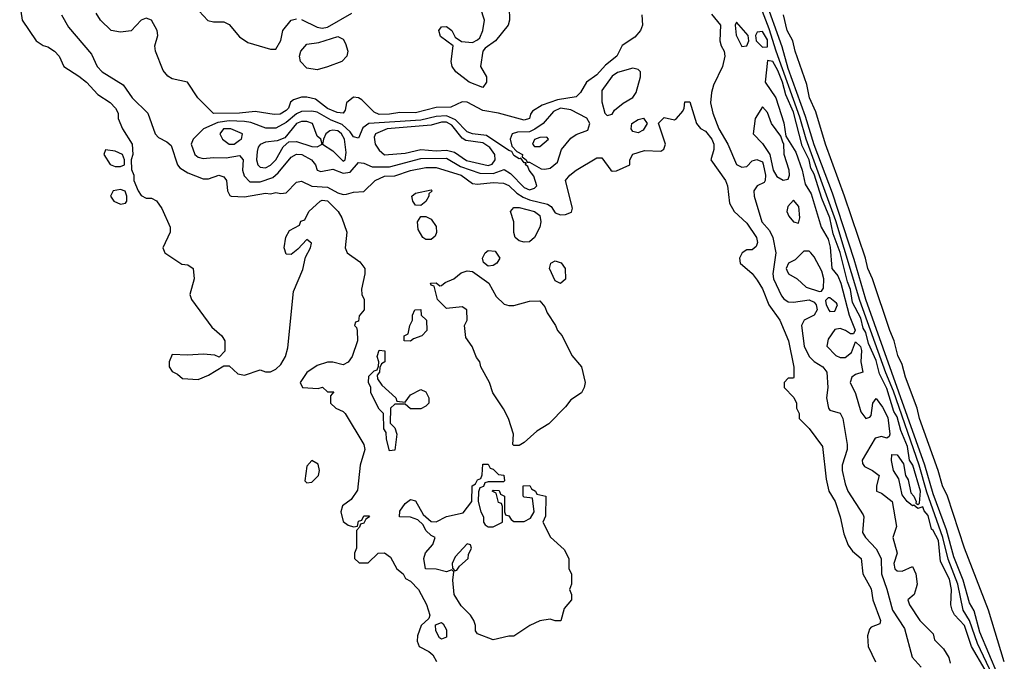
# Model space of a CAD drawing. Header units: inches. Extents: x 2792272 to 2951639, y 860504 to 1033803.
# Tile 159 of 209: x 2943341 to 2947144, y 930672 to 933151. Entities that reach past the tile are written whole.
import ezdxf

# ---------------------------------------------------------------- set-up
doc = ezdxf.new("R2010")
doc.units = ezdxf.units.IN
doc.header["$MEASUREMENT"] = 0
doc.layers.add('C9943', color=7, linetype='Continuous')

msp = doc.modelspace()

# ---------------------------------------------------------------- linework, layer by layer
at = {"layer": 'C9943', "color": 4}
for points, elevation in [([(2947098.4, 930618.4), (2947041.2, 930741.2), (2947010, 930829.7), (2946985.3, 930870), (2946964.6, 930970), (2946927.5, 931067.5), (2946906.6, 931150), (2946845.3, 931325.3), (2946814.9, 931430), (2946716.2, 931716.2), (2946686.8, 931786.8), (2946586.5, 932066.5), (2946493.7, 932373.7), (2946378.9, 932690), (2946354.7, 932774.7), (2946262.8, 933030), (2946236.5, 933116.5), (2946142, 933362)], 12), ([(2945230.7, 933249.3), (2945233.4, 933150), (2945227.7, 933130), (2945179.1, 933070), (2945138.8, 933041.2), (2945130.4, 933029.6), (2945120.7, 932970), (2945144.7, 932930), (2945144.7, 932910), (2945130, 932889.3), (2945077.2, 932910), (2945025.1, 932950), (2945011.6, 932970), (2945007.8, 932990), (2945015.3, 933050), (2944966, 933086), (2944959.5, 933110), (2944970, 933124), (2944990, 933125.5), (2945010.5, 933110), (2945023.8, 933083.8), (2945047.1, 933067.1), (2945090, 933063), (2945110, 933073.4), (2945118.3, 933081.7), (2945129.7, 933110), (2945136.4, 933150), (2945104.2, 933250)], 4), ([(2943341, 933210), (2943351, 933150), (2943404.7, 933070), (2943431.1, 933051.1), (2943450, 933046), (2943476, 933030), (2943494, 933010), (2943511.3, 932970), (2943570, 932933.4), (2943598.8, 932910), (2943642.8, 932862.8), (2943690, 932831.3), (2943711.3, 932810), (2943722, 932790), (2943722, 932770), (2943738, 932730), (2943776, 932670), (2943778, 932630), (2943771.3, 932610), (2943772.7, 932572.7), (2943782, 932550), (2943782, 932530), (2943798, 932490), (2943810, 932472), (2943830, 932462), (2943850, 932462), (2943870, 932452), (2943890, 932422), (2943922, 932350), (2943922, 932330), (2943894, 932270), (2943902, 932250), (2943966.8, 932206.8), (2943990, 932204.7), (2944011, 932190), (2944014.8, 932150), (2943998, 932090), (2944004.7, 932070), (2944083.5, 931963.5), (2944122, 931930), (2944134, 931910), (2944134, 931870), (2944112, 931848), (2944095.3, 931855.3), (2944050, 931859), (2943990, 931855.3), (2943930, 931858), (2943918, 931830), (2943918, 931810), (2943930, 931792), (2943950, 931782), (2943970, 931764.7), (2944030, 931761), (2944070, 931778), (2944130, 931814), (2944150, 931814), (2944183.6, 931783.6), (2944210, 931778), (2944270, 931798), (2944290, 931791.3), (2944310, 931791), (2944330, 931800.7), (2944350, 931819.3), (2944368.2, 931850), (2944376.5, 931883.5), (2944399, 932101), (2944434.5, 932185.5), (2944445.6, 932234.4), (2944464, 932270), (2944468, 932288), (2944450, 932302), (2944415.9, 932264.1), (2944390, 932244), (2944370, 932246), (2944362, 932270), (2944368.9, 932311.1), (2944383.1, 932336.9), (2944422, 932358), (2944427.3, 932372.7), (2944442, 932378), (2944458, 932410), (2944501.2, 932450), (2944510, 932454), (2944530, 932452), (2944571, 932410), (2944585.4, 932385.4), (2944604.7, 932330), (2944598, 932270), (2944606, 932250), (2944655.2, 932215.2), (2944674, 932190), (2944674.8, 932170), (2944661, 932110), (2944662, 932090), (2944671.3, 932070), (2944671.3, 932030), (2944652.7, 932007.3), (2944650, 931986), (2944638, 931982), (2944634, 931970), (2944642, 931962), (2944644.7, 931950), (2944646, 931910), (2944624.7, 931850), (2944610, 931828), (2944590, 931818), (2944550, 931828), (2944530, 931828), (2944490, 931815.3), (2944450, 931788.7), (2944424.7, 931750), (2944434, 931730), (2944494, 931726), (2944511.3, 931731.3), (2944530, 931714), (2944554, 931714), (2944542, 931698), (2944542, 931670), (2944562, 931650), (2944590, 931638), (2944598, 931630), (2944670.8, 931510), (2944674.8, 931490), (2944656, 931430), (2944646.4, 931333.6), (2944622, 931298), (2944587.5, 931272.5), (2944581, 931250), (2944590, 931212), (2944610, 931198), (2944630, 931192), (2944646, 931194), (2944650, 931214), (2944662, 931218), (2944670, 931234), (2944690, 931234), (2944692, 931230), (2944678, 931222), (2944670, 931206), (2944658, 931202), (2944654, 931190), (2944642, 931178), (2944642, 931110), (2944634, 931090), (2944634, 931070), (2944652.7, 931052.7), (2944687.3, 931052.7), (2944726, 931090), (2944750, 931091.3), (2944774, 931074), (2944798, 931030), (2944822, 931010), (2944831.6, 930991.6), (2944850, 930982), (2944882, 930950), (2944912, 930892), (2944924.7, 930850), (2944922, 930838), (2944892, 930810), (2944878, 930770), (2944876, 930750), (2944884.7, 930730), (2944922, 930710), (2944936.9, 930696.9), (2944951.6, 930671.6)], 4), ([(2944000.3, 933220.3), (2944068.3, 933148.3), (2944090, 933143), (2944130, 933143), (2944150, 933133.4), (2944190, 933084.9), (2944222.8, 933062.8), (2944310, 933037.3), (2944330, 933038), (2944349.6, 933070.4), (2944357.4, 933110), (2944390, 933149.1), (2944410, 933154.1)], 8), ([(2947119.8, 930619.8), (2947050, 930785.1), (2947027.6, 930867.6), (2947010, 930898), (2946985.9, 930985.9), (2946950, 931076), (2946920.5, 931180.5), (2946870, 931318.7), (2946837.8, 931430), (2946610, 932069.6), (2946564.7, 932224.7), (2946480.8, 932480.8), (2946410, 932667.8), (2946376.7, 932776.7), (2946310, 932962.9), (2946286.2, 933046.2), (2946218.7, 933238.7)], 8), ([(2943503, 933170), (2943530, 933122.8), (2943618.8, 933018.8), (2943640.5, 932970), (2943659.1, 932950), (2943740.3, 932900.3), (2943775.8, 932850), (2943836.5, 932790), (2943864.9, 932710), (2943876.7, 932696.7), (2943910, 932679.5), (2943925.8, 932665.8), (2943950, 932590.8), (2943959.2, 932579.2), (2943990, 932559.3), (2944050, 932536.4), (2944070, 932536.4), (2944110, 932550.4), (2944130, 932544), (2944139.3, 932530), (2944143.8, 932490), (2944152.4, 932472.4), (2944158, 932470), (2944210, 932467.1), (2944290, 932480.9), (2944310, 932478.7), (2944330, 932483.1), (2944350, 932479.3), (2944370, 932483), (2944410, 932524), (2944430, 932527.7), (2944470, 932508.5), (2944530, 932504.7), (2944570, 932482.3), (2944590, 932475.8), (2944603.3, 932476.7), (2944630, 932484.9), (2944670, 932488), (2944713.6, 932530), (2944750, 932546.7), (2944790, 932547.8), (2944850, 932569.2), (2944910, 932579.7), (2944950, 932580.8), (2945046, 932550), (2945090, 932517.8), (2945110, 932515.8), (2945170, 932522.6), (2945210, 932520.2), (2945230, 932510.2), (2945261.2, 932481.2), (2945285.7, 932465.7), (2945310, 932455.6), (2945379.2, 932439.2), (2945394, 932430), (2945410, 932404.7), (2945430, 932398), (2945450, 932398.8), (2945472.3, 932407.7), (2945476.5, 932423.5), (2945449.4, 932530), (2945466, 932550), (2945490, 932570.3), (2945570, 932617.3), (2945590, 932618), (2945624.7, 932570), (2945630, 932566), (2945646.8, 932566.8), (2945698, 932590), (2945698, 932610), (2945710, 932631.3), (2945754.6, 932645.4), (2945817.2, 932642.8), (2945828.9, 932651.1), (2945835.3, 932670), (2945808.4, 932751.6), (2945830, 932774), (2945870, 932764.7), (2945878, 932770), (2945902, 932798), (2945908, 932810), (2945910, 932834), (2945930, 932834), (2945954.8, 932750), (2945970.5, 932730.5), (2945990, 932720.7), (2946014, 932690), (2946022, 932670), (2946022.8, 932650), (2946011, 932610), (2946067.7, 932530), (2946074.9, 932510), (2946082.8, 932442.8), (2946101, 932410), (2946150, 932364.9), (2946186.8, 932310), (2946190.6, 932290), (2946185.4, 932274.6), (2946170, 932262), (2946150, 932262), (2946132, 932250), (2946122, 932230), (2946124.7, 932210), (2946170.7, 932170.7), (2946190, 932144.7), (2946210, 932111.3), (2946234.9, 932050), (2946277.1, 931990), (2946310.4, 931910), (2946330.9, 931809.1), (2946332, 931770), (2946330, 931766), (2946310, 931766), (2946294, 931750), (2946294, 931730), (2946331.6, 931691.6), (2946342, 931670), (2946342, 931650), (2946352, 931630), (2946352, 931610), (2946390, 931571.3), (2946442, 931502), (2946456.3, 931376.3), (2946466, 931330), (2946490.4, 931290), (2946510.5, 931230), (2946524.4, 931164.4), (2946540.7, 931120.7), (2946558, 931098), (2946591, 931070), (2946598, 931010), (2946630, 930952), (2946636.3, 930910), (2946666, 930830), (2946663.6, 930816.4), (2946630, 930804), (2946623.4, 930796.6), (2946616.4, 930770), (2946618, 930730), (2946647.3, 930670)], 8), ([(2945744, 933170), (2945747.3, 933130), (2945738.8, 933110), (2945716.7, 933083.3), (2945668, 933052), (2945648, 933010), (2945604.4, 932975.6), (2945570, 932938.4), (2945530.7, 932910), (2945506.8, 932870), (2945490, 932853.2), (2945418, 932842), (2945359.5, 932820.5), (2945322.5, 932797.5), (2945313.7, 932786.3), (2945310, 932769.4), (2945290, 932763.7), (2945190, 932790.8), (2945130, 932800.5), (2945070, 932832.3), (2945050, 932834), (2945006.8, 932813.2), (2944950, 932811.6), (2944870, 932791.5), (2944810, 932793), (2944770, 932786), (2944730, 932785.5), (2944710, 932794), (2944662.3, 932842.3), (2944650, 932849.6), (2944630, 932851.8), (2944604, 932830), (2944598, 932802), (2944590.3, 932789.7), (2944566.8, 932793.2), (2944530, 932807.7), (2944484, 932844), (2944450, 932852), (2944430, 932851.6), (2944398.7, 932841.3), (2944387.1, 932832.9), (2944378.9, 932810), (2944370, 932800.5), (2944346.6, 932786.6), (2944324.6, 932784.6), (2944250, 932796.9), (2944190.2, 932789.8), (2944090, 932788.6), (2944029.5, 932850), (2943988.7, 932910), (2943930, 932922.7), (2943913.4, 932933.4), (2943895.6, 932955.6), (2943865.2, 933030), (2943862.7, 933050), (2943875.1, 933090), (2943872.3, 933110), (2943850, 933149.2), (2943830, 933157.2), (2943810, 933149.2), (2943771.7, 933108.3), (2943730, 933102.6), (2943694, 933110), (2943653.2, 933150), (2943637, 933177)], 8), ([(2944430, 933151.6), (2944490, 933122.8), (2944510, 933119.1), (2944530, 933122.4), (2944624, 933176)], 8), ([(2946013.1, 933173.1), (2946048.2, 933130), (2946046, 933070), (2946050.6, 933050), (2946062, 933030), (2946064.9, 933010), (2946056.3, 932970), (2946021.4, 932898.6), (2946012.9, 932870), (2946009, 932830), (2946018, 932790), (2946041.8, 932730), (2946076, 932670), (2946110, 932591.3), (2946130, 932581), (2946150, 932584.7), (2946170, 932606), (2946189, 932611), (2946210, 932601.6), (2946213.5, 932593.5), (2946221.7, 932550), (2946220.7, 932530), (2946217.1, 932522.9), (2946190, 932509), (2946181.6, 932498.4), (2946177.3, 932490), (2946178, 932470), (2946207.4, 932370), (2946237, 932337), (2946250.2, 932310.2), (2946262.3, 932250), (2946250.2, 932170), (2946253.4, 932150), (2946284.1, 932084.1), (2946292.4, 932072.4), (2946310, 932061.7), (2946330, 932060.2), (2946390, 932068.8), (2946410, 932060.3), (2946417.3, 932050), (2946421.1, 932030), (2946410.5, 932010), (2946370.7, 931990), (2946361.6, 931970), (2946371.8, 931890), (2946390.4, 931850), (2946410, 931830.4), (2946443, 931810), (2946459.1, 931790), (2946463, 931730), (2946458, 931690), (2946464.9, 931650), (2946470, 931642.8), (2946510, 931630.8), (2946520.7, 931610), (2946537.6, 931510), (2946537.6, 931490), (2946518.3, 931430), (2946518.3, 931410), (2946530, 931358), (2946539.5, 931330), (2946598.7, 931238.7), (2946601.6, 931230), (2946596.4, 931170), (2946608.2, 931150), (2946650, 931106.4), (2946669.1, 931070), (2946670.2, 931010), (2946691.2, 930951.2), (2946712.3, 930870), (2946758.8, 930798.8), (2946788.4, 930688.4), (2946823.8, 930650)], 12), ([(2947144.4, 930670), (2947083.1, 930870), (2946991.1, 931110), (2946924.4, 931310), (2946905.4, 931350), (2946888.5, 931410), (2946817.2, 931610), (2946808.3, 931650), (2946763.1, 931770), (2946750, 931819.3), (2946733.6, 931853.6), (2946719.1, 931910), (2946701.7, 931950), (2946634.7, 932150), (2946617.2, 932190), (2946608.4, 932230), (2946527.2, 932470), (2946453.5, 932670), (2946416, 932796), (2946392.4, 932850), (2946381.6, 932901.6), (2946336, 933030), (2946327.1, 933070), (2946306, 933110), (2946291.1, 933170)], 4), ([(2947070, 930639.2), (2947018.3, 930730), (2946990.4, 930810.4), (2946951.6, 930851.6), (2946943.1, 930870), (2946937.4, 930890), (2946940.3, 930950), (2946933.2, 930990), (2946897.6, 931057.6), (2946890, 931139.6), (2946870, 931177.6), (2946862.9, 931182.9), (2946850, 931235.6), (2946834.2, 931254.2), (2946830, 931269), (2946810, 931262), (2946795.3, 931275.3), (2946790, 931273.2), (2946769.3, 931290), (2946750, 931315.3), (2946737.2, 931377.2), (2946717, 931410), (2946708.3, 931448.3), (2946710, 931471), (2946730, 931470.4), (2946755.4, 931435.4), (2946763, 931390), (2946773.1, 931373.1), (2946783.1, 931323.1), (2946794.9, 931310), (2946804, 931290), (2946802.8, 931282.8), (2946810, 931278), (2946817.2, 931282.8), (2946820.3, 931330), (2946790.5, 931430), (2946778.2, 931450), (2946770, 931502), (2946744.2, 931564.2), (2946730, 931616.3), (2946718, 931638), (2946690, 931726.3), (2946662.9, 931782.9), (2946650, 931834.3), (2946620, 931900), (2946610, 931942.9), (2946599.8, 931959.8), (2946590, 931997.6), (2946558.5, 932058.5), (2946550, 932109), (2946538.6, 932138.6), (2946510, 932251.8), (2946483.6, 932323.6), (2946470, 932385.6), (2946440, 932460), (2946410, 932554), (2946397.4, 932577.4), (2946390, 932609.5), (2946363.9, 932663.9), (2946330, 932793.7), (2946300.6, 932860.6), (2946287.9, 932910), (2946270, 932955.1), (2946250, 932989.6), (2946230, 932994), (2946220.9, 932910), (2946261.3, 932850), (2946292.7, 932752.7), (2946300.9, 932700.9), (2946339.6, 932639.6), (2946364.2, 932570), (2946375.3, 932515.3), (2946398.9, 932478.9), (2946436.5, 932350), (2946463.4, 932303.4), (2946471.9, 932271.9), (2946478.5, 932190), (2946501.5, 932161.5), (2946513.4, 932133.4), (2946545.5, 932010), (2946567.7, 931952.3), (2946562, 931938), (2946550, 931937.6), (2946531, 931951), (2946510, 931958.3), (2946490, 931954.5), (2946463.4, 931916.6), (2946459.1, 931890), (2946494.2, 931854.2), (2946510, 931845.5), (2946530, 931845.5), (2946554.1, 931865.9), (2946570, 931906.8), (2946588.3, 931888.3), (2946592.7, 931872.7), (2946590.2, 931830), (2946597.3, 931790), (2946570, 931780.4), (2946555.8, 931770), (2946548.8, 931750), (2946570, 931706.8), (2946590, 931636), (2946610, 931610.8), (2946624.7, 931615.3), (2946630, 931622), (2946637, 931670), (2946650, 931687.3), (2946674.4, 931654.4), (2946694.2, 931614.2), (2946702.4, 931550), (2946699.5, 931540.5), (2946690, 931534.5), (2946670, 931540.5), (2946645.3, 931534.7), (2946595.5, 931450), (2946596.8, 931436.8), (2946604.9, 931424.9), (2946634.8, 931410), (2946661, 931390), (2946650.8, 931350), (2946651.3, 931330), (2946670, 931322), (2946710.7, 931290), (2946727.5, 931192.5), (2946713.4, 931150), (2946730.7, 931090), (2946718, 931050), (2946722, 931030), (2946730, 931022), (2946750, 931020.7), (2946790, 931038), (2946802.8, 931010), (2946807.3, 930970), (2946804.5, 930955.5), (2946796, 930930), (2946771.3, 930910), (2946778, 930890), (2946818, 930830), (2946870, 930778), (2946874.8, 930754.8), (2946910, 930720.4), (2946930, 930687.3), (2946935.5, 930664.5)], 16)]:
    msp.add_lwpolyline(points, dxfattribs=dict(at, elevation=elevation))
for points, elevation in [([(2946110, 933141.2), (2946104.4, 933130), (2946108.8, 933091.2), (2946130, 933047.7), (2946150, 933051), (2946157.6, 933070), (2946155.6, 933090)], 16), ([(2946210, 933106.3), (2946190, 933102.7), (2946183.1, 933090), (2946185.5, 933070), (2946210, 933044.6), (2946230, 933046.8), (2946230, 933073.6)], 16), ([(2944490, 932957.6), (2944450, 932963.6), (2944426, 932990), (2944421.6, 933010), (2944427.3, 933030), (2944450, 933056.3), (2944496.6, 933063.4), (2944570, 933086), (2944590, 933076.3), (2944599.9, 933059.9), (2944608.2, 933030), (2944604.9, 933010), (2944586, 932990), (2944530, 932969.6)], 4), ([(2945710, 932963.7), (2945650, 932947.3), (2945630, 932933.3), (2945590, 932877.2), (2945590, 932834), (2945601, 932790), (2945610, 932781), (2945630, 932786), (2945638.6, 932801.4), (2945671.7, 932828.3), (2945710, 932851), (2945722.7, 932870), (2945739.5, 932930), (2945739.3, 932950), (2945730, 932959.3)], 12), ([(2944470, 932798.4), (2944430, 932796.1), (2944410, 932787.8), (2944370, 932754.6), (2944330, 932732.1), (2944292.3, 932732.3), (2944233.8, 932753.8), (2944210, 932757.5), (2944150, 932760.8), (2944106, 932754), (2944050.7, 932730), (2944011, 932690), (2944003, 932670), (2944017.3, 932630), (2944030, 932620.5), (2944050, 932614.9), (2944090, 932619.3), (2944138, 932618), (2944190, 932626), (2944204.4, 932610), (2944202, 932570), (2944207.8, 932547.8), (2944230, 932524.4), (2944270, 932524.4), (2944318.3, 932541.7), (2944340, 932560), (2944390, 932620.4), (2944410, 932631.8), (2944430.8, 932630), (2944467.7, 932610), (2944483.8, 932590), (2944490.5, 932570.5), (2944504.2, 932564.2), (2944550, 932573.7), (2944590, 932558.6), (2944617.8, 932562.2), (2944650, 932599.3), (2944670, 932596.4), (2944702.8, 932582.8), (2944770, 932582.7), (2944890, 932614.5), (2944990, 932616.3), (2945044.3, 932584.3), (2945118.6, 932558.6), (2945170, 932556.5), (2945212.8, 932572.8), (2945237.3, 932557.3), (2945290, 932502.4), (2945310, 932494.6), (2945330, 932500.5), (2945338.4, 932510), (2945326.9, 932546.9), (2945309.6, 932570), (2945304.5, 932584.5), (2945295.3, 932590), (2945298, 932598), (2945290, 932598), (2945276.4, 932616.4), (2945270, 932614), (2945250, 932626), (2945242, 932642), (2945230, 932646), (2945143.8, 932703.8), (2945090, 932709.8), (2945070, 932718.7), (2945024.7, 932764.7), (2944990, 932780.2), (2944950, 932777.2), (2944890, 932763.4), (2944690.2, 932749.8), (2944666, 932734), (2944650, 932694), (2944630, 932698.4), (2944618, 932718), (2944586.2, 932746.2), (2944543.6, 932763.6), (2944490, 932794.2)], 12), ([(2945430, 932808.9), (2945403.3, 932796.7), (2945362.6, 932750), (2945331.2, 932728.8), (2945310, 932718.6), (2945263.5, 932716.5), (2945243.8, 932710), (2945235.3, 932690), (2945242.5, 932662.5), (2945262, 932642), (2945282.8, 932630), (2945282, 932622), (2945298, 932610), (2945301, 932601), (2945310, 932601), (2945355.3, 932575.3), (2945370, 932573.4), (2945390, 932578.3), (2945418.9, 932601.1), (2945433.6, 932650), (2945470, 932693.4), (2945490, 932708.4), (2945536, 932724), (2945543.7, 932750), (2945531.5, 932771.5), (2945470, 932803.1)], 12), ([(2946210, 932814.5), (2946182, 932770), (2946174, 932710), (2946210, 932673.1), (2946238.2, 932630), (2946252, 932570), (2946266.1, 932546.1), (2946290, 932531.6), (2946310, 932534.8), (2946314.7, 932550), (2946313.1, 932570), (2946294.5, 932630), (2946292.9, 932672.9), (2946290, 932674), (2946281.8, 932701.8), (2946245.1, 932750), (2946230, 932792.7)], 16), ([(2944450, 932758.2), (2944430, 932758), (2944410, 932749.7), (2944365.1, 932694.9), (2944336.2, 932683.8), (2944290, 932677.7), (2944270, 932669.5), (2944261.8, 932658.2), (2944258.5, 932641.5), (2944255.6, 932610), (2944261.3, 932590), (2944270, 932581.3), (2944290, 932579.6), (2944310, 932588.9), (2944330.5, 932609.5), (2944359.3, 932660.7), (2944380.1, 932679.9), (2944410, 932680.2), (2944470, 932660.9), (2944490, 932660.5), (2944509, 932670), (2944504, 932690), (2944490, 932701.2), (2944472.3, 932750)], 16), ([(2944970, 932755.9), (2944930, 932743.2), (2944761, 932730), (2944714.8, 932710), (2944710, 932698), (2944714, 932670), (2944730, 932646.8), (2944750, 932628.8), (2944830, 932635.6), (2944890, 932650.2), (2944950, 932644.2), (2944990, 932647.3), (2945020, 932640), (2945066.9, 932606.9), (2945150, 932587.8), (2945166.3, 932593.7), (2945177.8, 932610), (2945176.5, 932630), (2945156.9, 932656.9), (2945130, 932676.1), (2945064.2, 932684.2), (2945050, 932694.2), (2945010, 932743.8), (2944990, 932755.5)], 16), ([(2945730, 932714), (2945710, 932719), (2945702.7, 932730), (2945706, 932750), (2945730, 932766), (2945751.1, 932771.1), (2945764.7, 932750), (2945750, 932724)], 8), ([(2944157.2, 932730), (2944128.4, 932730), (2944114.4, 932710), (2944124.4, 932690), (2944150, 932670.6), (2944170, 932670.7), (2944190, 932685.5), (2944197.2, 932690), (2944202, 932710)], 16), ([(2944550, 932725.1), (2944538.7, 932721.3), (2944524, 932710), (2944514, 932690), (2944511, 932670), (2944550, 932644.4), (2944590, 932604.6), (2944598.4, 932610), (2944601.7, 932638.3), (2944595.9, 932690), (2944584.4, 932710), (2944570, 932721.4)], 16), ([(2945377, 932697), (2945350, 932696.3), (2945330, 932689), (2945321.6, 932670), (2945330, 932661.6), (2945350, 932661.6), (2945384, 932690)], 16), ([(2943672, 932648), (2943666, 932630), (2943690, 932592), (2943710, 932584.7), (2943730, 932584.7), (2943746, 932590), (2943746, 932610), (2943738, 932630), (2943710, 932644)], 4), ([(2943730, 932495.3), (2943702, 932490), (2943691.3, 932470), (2943704.7, 932450), (2943730, 932438.8), (2943750, 932442), (2943755.3, 932450), (2943755.3, 932470), (2943748.7, 932488.7)], 4), ([(2944890, 932434), (2944870, 932435.3), (2944859, 932450), (2944855.3, 932470), (2944870, 932481), (2944930, 932494), (2944934, 932490), (2944922, 932478), (2944922, 932470), (2944910, 932448.7)], 4), ([(2946330, 932454.5), (2946308.7, 932430), (2946304.9, 932410), (2946312.3, 932392.3), (2946330, 932370.8), (2946350, 932364.7), (2946354.7, 932385.3), (2946351.1, 932430)], 16), ([(2945290, 932291.6), (2945270, 932297), (2945255.1, 932310), (2945249.5, 932329.5), (2945249.5, 932370), (2945237.2, 932410), (2945250, 932426), (2945270, 932425.5), (2945330, 932410.2), (2945350, 932394.4), (2945354, 932370), (2945350.2, 932349.8), (2945330, 932309.4), (2945310, 932293.6)], 4), ([(2944910, 932302), (2944898, 932310), (2944880.4, 932340.4), (2944878, 932370), (2944890, 932391.3), (2944910, 932391.3), (2944930, 932381), (2944950, 932352), (2944950.9, 932329.1), (2944945.4, 932314.6), (2944930, 932302)], 4), ([(2945150, 932199), (2945133.2, 932213.2), (2945129.3, 932230), (2945139.3, 932250), (2945150, 932259.1), (2945177.5, 932257.5), (2945196, 932230), (2945184.7, 932210), (2945170, 932201.2)], 4), ([(2946370, 932257.2), (2946336.1, 932223.9), (2946311, 932210), (2946302, 932190), (2946304.1, 932184.1), (2946311.3, 932170), (2946344.7, 932150), (2946378.5, 932118.5), (2946430, 932101.3), (2946437.7, 932102.3), (2946445.6, 932114.4), (2946447.1, 932150), (2946440.1, 932180.1), (2946410, 932235.1), (2946397, 932250), (2946390, 932257)], 16), ([(2945430, 932132.3), (2945410, 932142.7), (2945387, 932190), (2945393.2, 932210), (2945410, 932219.3), (2945432.4, 932212.4), (2945448.2, 932190), (2945450, 932149.2)], 4), ([(2945230, 932046.8), (2945250, 932046.8), (2945310, 932064), (2945350, 932064.7), (2945370, 932042), (2945378.8, 932018.8), (2945411.3, 931970), (2945418, 931950), (2945436, 931930), (2945474.4, 931854.4), (2945511.3, 931810), (2945524.7, 931750), (2945522, 931730), (2945511.3, 931710), (2945470, 931682), (2945450, 931655.3), (2945384.7, 931590), (2945338, 931562), (2945290, 931518), (2945270, 931506), (2945250, 931506), (2945246, 931510), (2945248, 931550), (2945228.7, 931610), (2945210, 931648), (2945169.1, 931709.1), (2945155.3, 931750), (2945122, 931810), (2945118, 931830), (2945105.6, 931845.6), (2945088.9, 931888.9), (2945064, 931924), (2945059, 931970), (2945069, 931990), (2945068, 932030), (2945050, 932042), (2944990, 932035.3), (2944955.3, 932070), (2944942, 932122), (2944930, 932126), (2944927.3, 932132.7), (2944950, 932134), (2944963.6, 932123.6), (2944970, 932124.7), (2944984, 932136), (2945018, 932150), (2945046.6, 932173.4), (2945070, 932181), (2945090, 932178.8), (2945153.4, 932133.4), (2945181.6, 932081.6), (2945212.7, 932052.7)], 4), ([(2946463.4, 932076.6), (2946453.7, 932066.3), (2946456, 932050), (2946467.5, 932027.5), (2946470, 932023.8), (2946490, 932025.5), (2946499.7, 932050), (2946496.4, 932056.4), (2946470, 932076.3)], 16), ([(2944850, 931908.7), (2944826, 931910), (2944826, 931930), (2944842, 931938), (2944848, 931970), (2944858, 931990), (2944858, 932010), (2944868, 932030), (2944890, 932032), (2944892, 932010), (2944912, 931990), (2944914, 931950), (2944894, 931930), (2944862, 931918)], 4), ([(2944830, 931674), (2944850, 931702), (2944890, 931722), (2944910, 931714), (2944922, 931690), (2944922, 931670), (2944910, 931658), (2944890, 931648), (2944850, 931648), (2944830, 931666), (2944790, 931666), (2944774, 931650), (2944772.7, 931592.7), (2944790, 931574), (2944798, 931550), (2944790, 931488), (2944770, 931486), (2944758, 931530), (2944756.4, 931556.4), (2944748, 931570), (2944746, 931630), (2944730, 931646), (2944698, 931710), (2944698, 931730), (2944688, 931750), (2944690, 931774), (2944710, 931794), (2944722, 931798), (2944727.3, 931812.7), (2944728, 931830), (2944722, 931850), (2944730, 931874), (2944751.6, 931871.6), (2944751.3, 931830), (2944738, 931822), (2944732, 931808), (2944731.1, 931788.9), (2944722, 931778), (2944723.6, 931763.6), (2944739.6, 931739.6), (2944794, 931690), (2944798, 931678)], 4), ([(2944470, 931448), (2944450, 931426), (2944442, 931370), (2944450, 931362), (2944470, 931364.7), (2944495.3, 931390), (2944499, 931410), (2944493.6, 931433.6)], 4), ([(2945150, 931192), (2945170, 931192), (2945206, 931210), (2945206, 931270), (2945202, 931282), (2945190, 931286), (2945182, 931322), (2945166, 931330), (2945170, 931334), (2945192.7, 931332.7), (2945198, 931318), (2945214, 931310), (2945214, 931250), (2945218, 931238), (2945230, 931234), (2945239.6, 931219.6), (2945250, 931212), (2945290, 931212), (2945314.6, 931225.4), (2945328, 931250), (2945322, 931302), (2945290, 931306), (2945286, 931310), (2945286, 931350), (2945311.6, 931351.6), (2945318, 931338), (2945334, 931330), (2945338, 931318), (2945374, 931310), (2945372.7, 931232.7), (2945362, 931210), (2945391.6, 931151.6), (2945443.6, 931103.6), (2945462, 931070), (2945462, 931030), (2945472, 931010), (2945472, 930970), (2945464.7, 930950), (2945472, 930930), (2945472, 930910), (2945443.6, 930876.4), (2945430.9, 930829.1), (2945410, 930828), (2945390, 930835.3), (2945350, 930828.7), (2945312, 930810), (2945250, 930768.7), (2945230, 930769), (2945170, 930755.3), (2945110, 930778), (2945102, 930790), (2945102, 930810), (2945095.3, 930830), (2945082, 930850), (2945046, 930886), (2945019, 930930), (2945014, 930986), (2945018, 931018), (2945010, 931026), (2944990, 931018), (2944950, 931028), (2944908, 931030), (2944902, 931070), (2944909.1, 931090.9), (2944936.4, 931123.6), (2944946, 931150), (2944930, 931158), (2944910, 931178), (2944899, 931199), (2944879, 931219), (2944850, 931228.7), (2944808.7, 931230), (2944810, 931252), (2944830, 931282), (2944850, 931298), (2944870, 931292), (2944899.6, 931239.6), (2944930, 931212), (2944950, 931211.3), (2944990, 931231.3), (2945053.6, 931246.4), (2945088, 931290), (2945088.7, 931350), (2945102, 931358), (2945110, 931374), (2945122, 931378), (2945127.3, 931392.7), (2945130, 931434), (2945150, 931434), (2945158, 931418), (2945170, 931414), (2945190, 931394), (2945211.1, 931391.1), (2945214, 931370), (2945210, 931366), (2945150, 931366), (2945138, 931362), (2945132.7, 931347.3), (2945118, 931342), (2945112.7, 931327.3), (2945112, 931290), (2945122, 931250), (2945132, 931230), (2945132, 931210), (2945139.6, 931199.6)], 4), ([(2945070, 931126), (2945023.6, 931076.4), (2945012, 931050), (2945012.7, 931032.7), (2945022, 931022), (2945030, 931024.7), (2945040.2, 931039.8), (2945073.2, 931070), (2945074.6, 931085.4), (2945086, 931110), (2945082, 931122)], 4), ([(2944970, 930758), (2944963.1, 930763.1), (2944948, 930790), (2944947.3, 930812.7), (2944970, 930822), (2944976.9, 930816.9), (2944990, 930794), (2944990, 930766)], 4)]:
    msp.add_lwpolyline(points, close=True, dxfattribs=dict(at, elevation=elevation))

doc.saveas('drawing.dxf')
